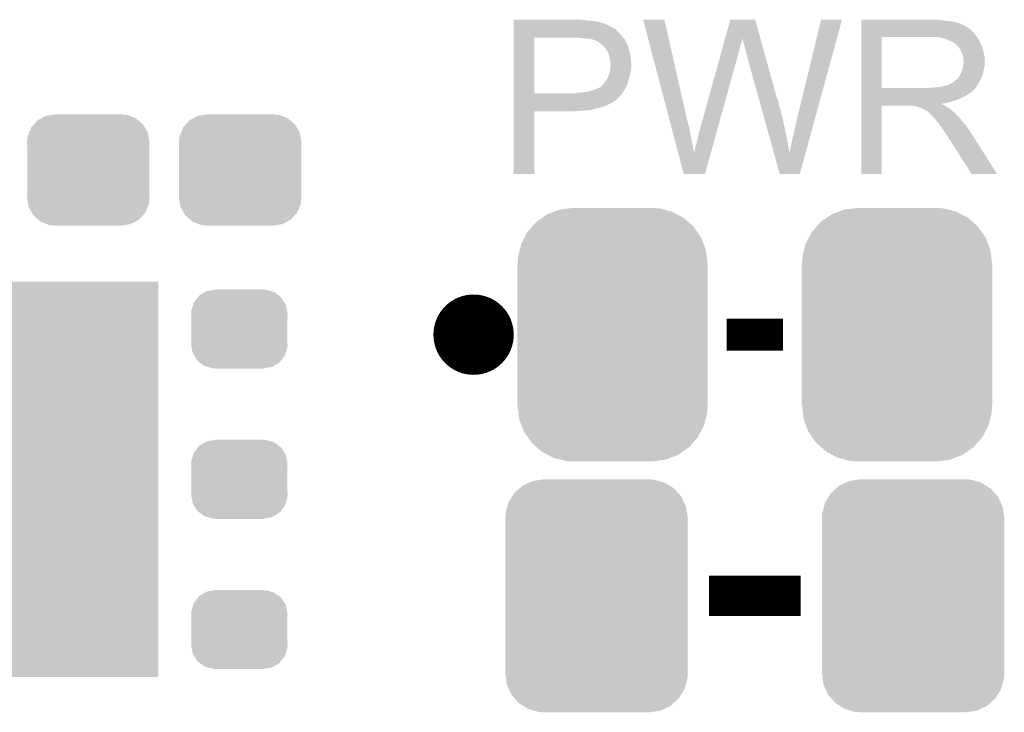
# Model space of a CAD drawing. Extents: x -1.3 to 24.2, y -3.9 to 53.4.
# Tile 10 of 57: x 11.4 to 17.6, y -0.7 to 3.6. Entities that reach past the tile are written whole.
import ezdxf

# ---------------------------------------------------------------- set-up
doc = ezdxf.new("R2010")
doc.units = 0
doc.layers.get('0').update_dxf_attribs({"linetype": 'CONTINUOUS'})
doc.layers.add('TWO-WIRE_ETH_3_CLICK_V103_GTO', color=11, linetype='CONTINUOUS')
doc.layers.add('TWO-WIRE_ETH_3_CLICK_V103_GTS', color=8, linetype='CONTINUOUS')

# ---------------------------------------------------------------- blocks, each defined once
blk = doc.blocks.new('RECTANGLE_78')
blk.add_solid([(0.8001, 1.24968), (0.8001, -1.24968), (-0.8001, 1.24968), (-0.8001, -1.24968)])
blk = doc.blocks.new('CUSTOM_119')
for points in [[(-0.486794, 0.678626), (-0.465932, 0.697008), (0.490572, 0.678626), (0.461224, 0.697008)], [(-0.465932, 0.697008), (-0.425122, 0.715892), (0.461224, 0.697008), (0.431072, 0.715892)], [(-0.425122, 0.715892), (-0.402214, 0.726492), (0.431072, 0.715892), (0.392864, 0.726492)], [(-0.402214, 0.726492), (-0.346074, 0.73466), (0.392864, 0.726492), (0.36342, 0.73466)], [(-0.346074, 0.73466), (-0.33274, 0.7366), (0.36342, 0.73466), (0.33274, 0.7366)], [(-0.555872, 0.591092), (-0.53404, 0.625952), (0.55312, 0.591092), (0.536988, 0.625952)], [(-0.53404, 0.625952), (-0.518606, 0.650592), (0.536988, 0.625952), (0.515276, 0.650592)], [(-0.518606, 0.650592), (-0.486794, 0.678626), (0.515276, 0.650592), (0.490572, 0.678626)], [(-0.57464, 0.52344), (-0.563878, 0.562234), (0.572118, 0.52344), (0.566472, 0.562234)], [(-0.563878, 0.562234), (-0.555872, 0.591092), (0.566472, 0.562234), (0.55312, 0.591092)], [(-0.57658, 0.49276), (-0.57464, 0.52344), (0.57658, 0.49276), (0.572118, 0.52344)], [(-0.57658, -0.49276), (-0.57658, 0.49276), (0.57658, -0.49276), (0.57658, 0.49276)], [(-0.572116, -0.52344), (-0.57658, -0.49276), (0.57464, -0.52344), (0.57658, -0.49276)], [(-0.566472, -0.562234), (-0.572116, -0.52344), (0.563876, -0.562234), (0.57464, -0.52344)], [(-0.553118, -0.591092), (-0.566472, -0.562234), (0.555872, -0.591092), (0.563876, -0.562234)], [(-0.536988, -0.625952), (-0.553118, -0.591092), (0.534038, -0.625952), (0.555872, -0.591092)], [(-0.515274, -0.650592), (-0.536988, -0.625952), (0.518606, -0.650592), (0.534038, -0.625952)], [(-0.490572, -0.678626), (-0.515274, -0.650592), (0.486792, -0.678626), (0.518606, -0.650592)], [(-0.461222, -0.697008), (-0.490572, -0.678626), (0.465932, -0.697008), (0.486792, -0.678626)], [(-0.431072, -0.715892), (-0.461222, -0.697008), (0.42512, -0.715892), (0.465932, -0.697008)], [(-0.392862, -0.726492), (-0.431072, -0.715892), (0.402214, -0.726492), (0.42512, -0.715892)], [(-0.36342, -0.73466), (-0.392862, -0.726492), (0.346072, -0.73466), (0.402214, -0.726492)], [(-0.33274, -0.7366), (-0.36342, -0.73466), (0.33274, -0.7366), (0.346072, -0.73466)]]:
    blk.add_solid(points)
blk = doc.blocks.new('CUSTOM_125')
for points in [[(-0.15367, 0.248846), (-0.15367, 0.25019), (0.15367, 0.248846), (0.15367, 0.25019)], [(-0.288346, 0.167262), (-0.263218, 0.199814), (0.28593, 0.167262), (0.26581, 0.199814)], [(-0.263218, 0.199814), (-0.254768, 0.210758), (0.26581, 0.199814), (0.251368, 0.210758)], [(-0.254768, 0.210758), (-0.218054, 0.233), (0.251368, 0.210758), (0.222016, 0.233)], [(-0.218054, 0.233), (-0.20777, 0.23923), (0.222016, 0.233), (0.200324, 0.23923)], [(-0.20777, 0.23923), (-0.157486, 0.248168), (0.200324, 0.23923), (0.169202, 0.248168)], [(-0.157486, 0.248168), (-0.15367, 0.248846), (0.169202, 0.248168), (0.15367, 0.248846)], [(-0.303986, 0.114586), (-0.29256, 0.153072), (0.301898, 0.114586), (0.2947, 0.153072)], [(-0.29256, 0.153072), (-0.288346, 0.167262), (0.2947, 0.153072), (0.28593, 0.167262)], [(-0.3048, 0.09906), (-0.303986, 0.114586), (0.3048, 0.09906), (0.301898, 0.114586)], [(-0.30353, 0.079592), (-0.3048, 0.09906), (0.30353, 0.079592), (0.3048, 0.09906)], [(-0.30353, -0.079592), (-0.30353, 0.079592), (0.30353, -0.079592), (0.30353, 0.079592)], [(-0.3048, -0.09906), (-0.30353, -0.079592), (0.3048, -0.09906), (0.30353, -0.079592)], [(-0.301896, -0.114586), (-0.3048, -0.09906), (0.303986, -0.114586), (0.3048, -0.09906)], [(-0.2947, -0.153072), (-0.301896, -0.114586), (0.292558, -0.153072), (0.303986, -0.114586)], [(-0.285928, -0.167262), (-0.2947, -0.153072), (0.288346, -0.167262), (0.292558, -0.153072)], [(-0.26581, -0.199814), (-0.285928, -0.167262), (0.263216, -0.199814), (0.288346, -0.167262)], [(-0.251366, -0.210758), (-0.26581, -0.199814), (0.254768, -0.210758), (0.263216, -0.199814)], [(-0.222016, -0.233), (-0.251366, -0.210758), (0.218052, -0.233), (0.254768, -0.210758)], [(-0.200322, -0.23923), (-0.222016, -0.233), (0.20777, -0.23923), (0.218052, -0.233)], [(-0.169202, -0.248168), (-0.200322, -0.23923), (0.157484, -0.248168), (0.20777, -0.23923)], [(-0.15367, -0.248846), (-0.169202, -0.248168), (0.15367, -0.248846), (0.157484, -0.248168)], [(-0.15367, -0.25019), (-0.15367, -0.248846), (0.15367, -0.25019), (0.15367, -0.248846)]]:
    blk.add_solid(points)
blk = doc.blocks.new('CUSTOM_126')
for points in [[(-0.44566, 0.738152), (-0.412794, 0.76087), (0.45012, 0.738152), (0.407388, 0.76087)], [(-0.412794, 0.76087), (-0.368484, 0.777768), (0.407388, 0.76087), (0.3756, 0.777768)], [(-0.368484, 0.777768), (-0.333938, 0.790942), (0.3756, 0.777768), (0.32361, 0.790942)], [(-0.333938, 0.790942), (-0.273256, 0.798498), (0.32361, 0.790942), (0.29379, 0.798498)], [(-0.273256, 0.798498), (-0.25019, 0.80137), (0.29379, 0.798498), (0.25019, 0.80137)], [(-0.50967, 0.681926), (-0.482218, 0.71288), (0.51306, 0.681926), (0.47841, 0.71288)], [(-0.482218, 0.71288), (-0.44566, 0.738152), (0.47841, 0.71288), (0.45012, 0.738152)], [(-0.55793, 0.61233), (-0.538216, 0.649738), (0.560798, 0.61233), (0.53514, 0.649738)], [(-0.538216, 0.649738), (-0.50967, 0.681926), (0.53514, 0.649738), (0.51306, 0.681926)], [(-0.587972, 0.533366), (-0.577562, 0.575076), (0.590586, 0.533366), (0.574852, 0.575076)], [(-0.577562, 0.575076), (-0.55793, 0.61233), (0.574852, 0.575076), (0.560798, 0.61233)], [(-0.597996, 0.49319), (-0.587972, 0.533366), (0.595442, 0.49319), (0.590586, 0.533366)], [(-0.60198, -0.44958), (-0.60198, 0.44958), (0.60198, -0.44958), (0.60198, 0.44958)], [(-0.60071, 0.44958), (-0.597996, 0.49319), (0.60071, 0.44958), (0.595442, 0.49319)], [(-0.59544, -0.49319), (-0.60071, -0.44958), (0.597996, -0.49319), (0.60071, -0.44958)], [(-0.590586, -0.533366), (-0.59544, -0.49319), (0.58797, -0.533366), (0.597996, -0.49319)], [(-0.57485, -0.575076), (-0.590586, -0.533366), (0.577562, -0.575076), (0.58797, -0.533366)], [(-0.560798, -0.61233), (-0.57485, -0.575076), (0.557928, -0.61233), (0.577562, -0.575076)], [(-0.535138, -0.649738), (-0.560798, -0.61233), (0.538216, -0.649738), (0.557928, -0.61233)], [(-0.51306, -0.681926), (-0.535138, -0.649738), (0.509668, -0.681926), (0.538216, -0.649738)], [(-0.478408, -0.71288), (-0.51306, -0.681926), (0.482218, -0.71288), (0.509668, -0.681926)], [(-0.45012, -0.738152), (-0.478408, -0.71288), (0.445658, -0.738152), (0.482218, -0.71288)], [(-0.407386, -0.76087), (-0.45012, -0.738152), (0.412794, -0.76087), (0.445658, -0.738152)], [(-0.3756, -0.777768), (-0.407386, -0.76087), (0.368482, -0.777768), (0.412794, -0.76087)], [(-0.323608, -0.790942), (-0.3756, -0.777768), (0.333938, -0.790942), (0.368482, -0.777768)], [(-0.29379, -0.798498), (-0.323608, -0.790942), (0.273254, -0.798498), (0.333938, -0.790942)], [(-0.25019, -0.80137), (-0.29379, -0.798498), (0.25019, -0.80137), (0.273254, -0.798498)]]:
    blk.add_solid(points)
blk = doc.blocks.new('CUSTOM_70')
for points in [[(-0.34504, 0.286174), (-0.320744, 0.31339), (0.348152, 0.286174), (0.317222, 0.31339)], [(-0.320744, 0.31339), (-0.298526, 0.325596), (0.317222, 0.31339), (0.30335, 0.325596)], [(-0.298526, 0.325596), (-0.268438, 0.342124), (0.30335, 0.325596), (0.2622, 0.342124)], [(-0.268438, 0.342124), (-0.233628, 0.347838), (0.2622, 0.342124), (0.247972, 0.347838)], [(-0.233628, 0.347838), (-0.20955, 0.35179), (0.247972, 0.347838), (0.20955, 0.35179)], [(-0.37475, 0.234078), (-0.360486, 0.26887), (0.377262, 0.234078), (0.357822, 0.26887)], [(-0.360486, 0.26887), (-0.34504, 0.286174), (0.357822, 0.26887), (0.348152, 0.286174)], [(-0.38735, 0.17526), (-0.383124, 0.213652), (0.38735, 0.17526), (0.380766, 0.213652)], [(-0.383124, 0.213652), (-0.37475, 0.234078), (0.380766, 0.213652), (0.377262, 0.234078)], [(-0.38608, 0.154124), (-0.38735, 0.17526), (0.38608, 0.154124), (0.38735, 0.17526)], [(-0.38608, -0.154124), (-0.38608, 0.154124), (0.38608, -0.154124), (0.38608, 0.154124)], [(-0.38735, -0.17526), (-0.38608, -0.154124), (0.38735, -0.17526), (0.38608, -0.154124)], [(-0.380764, -0.213652), (-0.38735, -0.17526), (0.383124, -0.213652), (0.38735, -0.17526)], [(-0.377262, -0.234078), (-0.380764, -0.213652), (0.374748, -0.234078), (0.383124, -0.213652)], [(-0.35782, -0.26887), (-0.377262, -0.234078), (0.360486, -0.26887), (0.374748, -0.234078)], [(-0.348152, -0.286174), (-0.35782, -0.26887), (0.345038, -0.286174), (0.360486, -0.26887)], [(-0.31722, -0.31339), (-0.348152, -0.286174), (0.320744, -0.31339), (0.345038, -0.286174)], [(-0.30335, -0.325596), (-0.31722, -0.31339), (0.298524, -0.325596), (0.320744, -0.31339)], [(-0.262198, -0.342124), (-0.30335, -0.325596), (0.268438, -0.342124), (0.298524, -0.325596)], [(-0.247972, -0.347838), (-0.262198, -0.342124), (0.233626, -0.347838), (0.268438, -0.342124)], [(-0.20955, -0.35179), (-0.247972, -0.347838), (0.20955, -0.35179), (0.233626, -0.347838)]]:
    blk.add_solid(points)

msp = doc.modelspace()

# ---------------------------------------------------------------- linework, layer by layer
at = {"layer": 'TWO-WIRE_ETH_3_CLICK_V103_GTO', "const_width": 0.254}
msp.add_lwpolyline([(14.097, 1.651, 1), (14.351, 1.651, 1)], format="xyb", close=True, dxfattribs=at)
at = {"layer": 'TWO-WIRE_ETH_3_CLICK_V103_GTO'}
for points, const_width in [([(15.8242, 1.651), (16.1798, 1.651)], 0.2032), ([(15.71244, 0), (16.29156, 0)], 0.254)]:
    msp.add_lwpolyline(points, dxfattribs=dict(at, const_width=const_width))
for points in [[(14.47802, 3.63982), (14.478022, 3.64236), (14.9225, 3.63982), (14.899638, 3.64236)], [(14.47802, 3.63474), (14.47802, 3.63982), (14.9733, 3.63474), (14.9225, 3.63982)], [(14.47802, 3.6322), (14.47802, 3.63474), (14.993622, 3.6322), (14.9733, 3.63474)], [(14.47802, 3.62966), (14.47802, 3.6322), (15.00632, 3.62966), (14.996162, 3.6322)], [(14.47802, 3.62712), (14.47802, 3.62966), (15.01902, 3.62712), (15.00632, 3.62966)], [(14.47802, 3.61696), (14.47802, 3.62712), (15.05458, 3.61696), (15.01902, 3.62712)], [(14.47802, 3.59664), (14.47802, 3.61696), (15.095218, 3.59664), (15.05458, 3.61696)], [(15.295912, 3.642342), (15.295906, 3.642358), (15.430504, 3.642342), (15.295906, 3.642358)], [(15.464244, 3.002278), (15.295912, 3.642342), (15.57528, 3.002278), (15.430504, 3.642342)], [(15.814004, 3.522944), (15.847072, 3.642344), (16.03761, 3.522944), (16.004544, 3.642344)], [(15.847072, 3.642344), (15.847078, 3.64236), (16.004544, 3.642344), (15.847078, 3.64236)], [(16.2687, 3.01498), (16.42111, 3.642332), (16.381618, 3.01498), (16.553174, 3.642332)], [(16.42111, 3.642332), (16.421118, 3.64236), (16.553174, 3.642332), (16.421118, 3.64236)], [(16.67512, 3.63982), (16.675122, 3.64236), (17.18056, 3.63982), (17.15262, 3.64236)], [(16.67512, 3.63474), (16.67512, 3.63982), (17.213578, 3.63474), (17.18056, 3.63982)], [(16.67512, 3.6322), (16.67512, 3.63474), (17.2466, 3.6322), (17.213578, 3.63474)], [(16.67512, 3.62458), (16.67512, 3.6322), (17.277078, 3.62458), (17.2466, 3.6322)], [(16.67512, 3.6195), (16.67512, 3.62458), (17.292322, 3.6195), (17.277078, 3.62458)], [(16.67512, 3.61696), (16.67512, 3.6195), (17.305022, 3.61696), (17.292322, 3.6195)], [(16.67512, 3.616938), (16.67512, 3.61696), (17.30756, 3.616938), (17.305022, 3.61696)], [(16.67512, 3.614414), (16.67512, 3.616938), (17.307574, 3.614414), (17.30756, 3.616938)], [(16.67512, 3.60934), (16.67512, 3.614414), (17.31772, 3.60934), (17.307574, 3.614414)], [(14.478018, 3.54838), (14.47802, 3.57124), (15.15364, 3.54838), (15.130782, 3.57124)], [(14.478018, 3.53314), (14.478018, 3.54838), (15.16634, 3.53314), (15.15364, 3.54838)], [(14.47802, 3.586478), (14.47802, 3.59664), (15.113, 3.586478), (15.095218, 3.59664)], [(14.47802, 3.58394), (14.47802, 3.586478), (15.115544, 3.58394), (15.113, 3.586478)], [(14.47802, 3.581396), (14.47802, 3.58394), (15.123162, 3.581396), (15.115544, 3.58394)], [(14.47802, 3.57124), (14.47802, 3.581396), (15.130782, 3.57124), (15.123162, 3.581396)], [(16.675118, 3.54584), (16.67512, 3.566158), (17.39646, 3.54584), (17.381222, 3.566158)], [(16.67512, 3.604258), (16.67512, 3.60934), (17.330422, 3.604258), (17.31772, 3.60934)], [(16.67512, 3.5941), (16.67512, 3.604258), (17.34566, 3.5941), (17.330422, 3.604258)], [(16.67512, 3.5814), (16.67512, 3.5941), (17.36344, 3.5814), (17.34566, 3.5941)], [(16.67512, 3.566158), (16.67512, 3.5814), (17.381222, 3.566158), (17.36344, 3.5814)], [(14.47801, 3.177562), (14.478018, 3.52806), (14.60754, 3.177562), (14.607562, 3.52806)], [(14.478018, 3.52806), (14.478018, 3.53314), (15.170694, 3.52806), (15.16634, 3.53314)], [(14.91234, 3.52552), (14.88694, 3.52806), (15.172872, 3.52552), (15.170694, 3.52806)], [(14.932662, 3.52298), (14.91234, 3.52552), (15.175048, 3.52298), (15.172872, 3.52552)], [(14.970762, 3.5179), (14.950442, 3.52298), (15.179402, 3.5179), (15.175048, 3.52298)], [(14.975844, 3.517898), (14.970762, 3.5179), (15.179404, 3.517898), (15.179402, 3.5179)], [(14.982618, 3.515358), (14.975844, 3.517898), (15.18158, 3.515358), (15.179404, 3.517898)], [(14.99616, 3.51028), (14.982618, 3.515358), (15.183838, 3.51028), (15.18158, 3.515358)], [(15.0114, 3.50266), (14.99616, 3.51028), (15.187226, 3.50266), (15.183838, 3.51028)], [(15.0241, 3.4925), (15.0114, 3.50266), (15.191742, 3.4925), (15.187226, 3.50266)], [(15.02728, 3.489956), (15.0241, 3.4925), (15.19428, 3.489956), (15.191742, 3.4925)], [(15.0368, 3.48234), (15.02728, 3.489956), (15.19682, 3.48234), (15.19428, 3.489956)], [(15.803464, 3.48488), (15.807684, 3.50012), (15.9131, 3.48488), (15.918178, 3.50012)], [(15.807684, 3.50012), (15.8112, 3.512818), (15.918178, 3.50012), (15.92072, 3.512818)], [(15.8112, 3.512818), (15.81331, 3.520434), (15.92072, 3.512818), (15.92072, 3.520434)], [(15.81331, 3.520434), (15.814004, 3.522944), (15.92072, 3.520434), (15.923222, 3.522944)], [(15.92326, 3.520444), (15.923222, 3.522944), (16.038302, 3.520444), (16.03761, 3.522944)], [(15.93088, 3.49758), (15.92326, 3.520444), (16.044634, 3.49758), (16.038302, 3.520444)], [(15.93596, 3.4798), (15.93088, 3.49758), (16.049558, 3.4798), (16.044634, 3.49758)], [(16.675112, 3.210582), (16.675118, 3.53312), (16.80464, 3.210582), (16.804642, 3.53312)], [(16.675118, 3.53314), (16.675118, 3.54584), (17.406338, 3.53314), (17.39646, 3.54584)], [(16.675118, 3.53312), (16.675118, 3.53314), (16.804642, 3.53312), (17.11198, 3.53314)], [(17.183102, 3.52806), (17.150082, 3.53314), (17.410288, 3.52806), (17.406338, 3.53314)], [(17.201742, 3.522976), (17.183102, 3.52806), (17.41424, 3.522976), (17.410288, 3.52806)], [(17.21104, 3.52044), (17.201742, 3.522976), (17.414262, 3.52044), (17.41424, 3.522976)], [(17.211068, 3.520426), (17.21104, 3.52044), (17.416786, 3.520426), (17.414262, 3.52044)], [(17.23136, 3.51028), (17.211068, 3.520426), (17.42186, 3.51028), (17.416786, 3.520426)], [(17.251682, 3.502658), (17.23136, 3.51028), (17.42491, 3.502658), (17.42186, 3.51028)], [(17.258454, 3.49758), (17.251682, 3.502658), (17.42694, 3.49758), (17.42491, 3.502658)], [(17.26184, 3.49504), (17.258454, 3.49758), (17.42803, 3.49504), (17.42694, 3.49758)], [(17.269464, 3.48996), (17.26184, 3.49504), (17.430206, 3.48996), (17.42803, 3.49504)], [(17.272006, 3.489954), (17.269464, 3.48996), (17.43021, 3.489954), (17.430206, 3.48996)], [(17.280892, 3.4798), (17.272006, 3.489954), (17.43456, 3.4798), (17.43021, 3.489954)], [(15.049498, 3.469642), (15.0368, 3.48234), (15.2019, 3.469642), (15.19682, 3.48234)], [(15.05204, 3.4671), (15.049498, 3.469642), (15.202748, 3.4671), (15.2019, 3.469642)], [(15.05713, 3.45948), (15.05204, 3.4671), (15.205286, 3.45948), (15.202748, 3.4671)], [(15.059666, 3.459468), (15.05713, 3.45948), (15.20529, 3.459468), (15.205286, 3.45948)], [(15.062564, 3.4544), (15.059666, 3.459468), (15.206978, 3.4544), (15.20529, 3.459468)], [(15.06982, 3.4417), (15.062564, 3.4544), (15.210156, 3.4417), (15.206978, 3.4544)], [(15.073632, 3.43408), (15.06982, 3.4417), (15.21206, 3.43408), (15.210156, 3.4417)], [(15.077442, 3.426458), (15.073632, 3.43408), (15.213754, 3.426458), (15.21206, 3.43408)], [(15.081252, 3.411218), (15.077442, 3.426458), (15.21714, 3.411218), (15.213754, 3.426458)], [(15.78236, 3.40868), (15.787988, 3.429), (15.89278, 3.40868), (15.89786, 3.429)], [(15.787988, 3.429), (15.792912, 3.44678), (15.89786, 3.429), (15.90294, 3.44678)], [(15.792912, 3.44678), (15.79854, 3.4671), (15.90294, 3.44678), (15.90802, 3.4671)], [(15.79854, 3.4671), (15.803464, 3.48488), (15.90802, 3.4671), (15.9131, 3.48488)], [(15.94104, 3.45948), (15.93596, 3.4798), (16.055184, 3.45948), (16.049558, 3.4798)], [(15.94612, 3.441702), (15.94104, 3.45948), (16.060108, 3.441702), (16.055184, 3.45948)], [(15.94866, 3.42646), (15.94612, 3.441702), (16.064328, 3.42646), (16.060108, 3.441702)], [(15.9512, 3.418842), (15.94866, 3.42646), (16.066438, 3.418842), (16.064328, 3.42646)], [(17.28978, 3.469642), (17.280892, 3.4798), (17.437946, 3.469642), (17.43456, 3.4798)], [(17.298852, 3.45694), (17.28978, 3.469642), (17.44218, 3.45694), (17.437946, 3.469642)], [(17.30248, 3.45186), (17.298852, 3.45694), (17.443706, 3.45186), (17.44218, 3.45694)], [(17.3101, 3.431542), (17.30248, 3.45186), (17.4498, 3.431542), (17.443706, 3.45186)], [(17.3101, 3.43154), (17.3101, 3.431542), (17.449802, 3.43154), (17.4498, 3.431542)], [(17.31772, 3.416296), (17.3101, 3.43154), (17.45285, 3.416296), (17.449802, 3.43154)], [(15.08252, 3.40614), (15.081252, 3.411218), (15.217648, 3.40614), (15.21714, 3.411218)], [(15.08506, 3.3909), (15.08252, 3.40614), (15.219172, 3.3909), (15.217648, 3.40614)], [(15.086076, 3.38582), (15.08506, 3.3909), (15.21968, 3.38582), (15.219172, 3.3909)], [(15.09014, 3.365498), (15.086076, 3.38582), (15.221528, 3.365498), (15.21968, 3.38582)], [(15.09014, 3.357882), (15.09014, 3.365498), (15.22222, 3.357882), (15.221528, 3.365498)], [(15.664182, 2.981962), (15.78236, 3.40868), (15.774398, 2.981962), (15.89278, 3.40868)], [(15.953738, 3.413764), (15.9512, 3.418842), (16.067844, 3.413764), (16.066438, 3.418842)], [(15.95374, 3.408682), (15.953738, 3.413764), (16.069252, 3.408682), (16.067844, 3.413764)], [(16.026316, 3.147056), (15.95374, 3.408682), (16.141702, 3.147056), (16.069252, 3.408682)], [(17.319172, 3.406138), (17.31772, 3.416296), (17.45488, 3.406138), (17.45285, 3.416296)], [(17.31917, 3.350258), (17.3228, 3.37566), (17.45488, 3.350258), (17.45488, 3.37566)], [(17.32026, 3.398518), (17.319172, 3.406138), (17.45488, 3.398518), (17.45488, 3.406138)], [(17.320262, 3.385818), (17.32026, 3.398518), (17.45488, 3.385818), (17.45488, 3.398518)], [(17.3228, 3.378196), (17.320262, 3.385818), (17.45488, 3.378196), (17.45488, 3.385818)], [(17.3228, 3.37566), (17.3228, 3.378196), (17.45488, 3.37566), (17.45488, 3.378196)], [(15.076874, 3.286758), (15.082518, 3.299458), (15.21206, 3.286758), (15.214176, 3.299458)], [(15.082518, 3.299458), (15.083026, 3.302), (15.214176, 3.299458), (15.2146, 3.302)], [(15.083026, 3.302), (15.0876, 3.324858), (15.2146, 3.302), (15.21917, 3.324858)], [(15.0876, 3.324858), (15.08781, 3.327398), (15.21917, 3.324858), (15.21968, 3.327398)], [(15.08781, 3.327398), (15.088658, 3.337558), (15.21968, 3.327398), (15.21968, 3.337558)], [(15.088658, 3.337558), (15.089504, 3.347718), (15.21968, 3.337558), (15.22222, 3.347718)], [(15.089504, 3.347718), (15.09014, 3.35534), (15.22222, 3.347718), (15.22222, 3.35534)], [(15.09014, 3.35534), (15.09014, 3.357882), (15.22222, 3.35534), (15.22222, 3.357882)], [(17.29994, 3.294378), (17.305018, 3.301998), (17.441718, 3.294378), (17.443796, 3.301998)], [(17.305018, 3.301998), (17.310098, 3.3147), (17.443796, 3.301998), (17.44726, 3.3147)], [(17.310098, 3.3147), (17.315178, 3.327398), (17.44726, 3.3147), (17.449798, 3.327398)], [(17.315178, 3.327398), (17.317718, 3.3401), (17.449798, 3.327398), (17.45234, 3.3401)], [(17.317718, 3.3401), (17.31772, 3.340102), (17.45234, 3.3401), (17.45234, 3.340102)], [(17.31772, 3.340102), (17.31917, 3.350258), (17.45234, 3.340102), (17.45488, 3.350258)], [(15.045942, 3.235958), (15.052038, 3.246118), (15.19682, 3.235958), (15.199722, 3.246118)], [(15.052038, 3.246118), (15.058134, 3.25374), (15.199722, 3.246118), (15.2019, 3.25374)], [(15.058134, 3.25374), (15.0622, 3.258822), (15.2019, 3.25374), (15.203462, 3.258822)], [(15.0622, 3.258822), (15.07236, 3.2766), (15.203462, 3.258822), (15.208934, 3.2766)], [(15.07236, 3.2766), (15.076874, 3.286758), (15.208934, 3.2766), (15.21206, 3.286758)], [(17.236442, 3.23596), (17.249138, 3.24104), (17.413606, 3.23596), (17.416568, 3.24104)], [(17.249138, 3.24104), (17.271364, 3.25882), (17.416568, 3.24104), (17.42694, 3.25882)], [(17.271364, 3.25882), (17.274538, 3.261358), (17.42694, 3.25882), (17.428092, 3.261358)], [(17.274538, 3.261358), (17.287238, 3.274058), (17.428092, 3.261358), (17.433866, 3.274058)], [(17.287238, 3.274058), (17.294858, 3.286758), (17.433866, 3.274058), (17.43964, 3.286758)], [(17.294858, 3.286758), (17.297398, 3.2893), (17.43964, 3.286758), (17.440332, 3.2893)], [(17.297398, 3.2893), (17.29994, 3.294378), (17.440332, 3.2893), (17.441718, 3.294378)], [(14.47801, 3.17754), (14.47801, 3.177562), (14.869158, 3.17754), (14.60754, 3.177562)], [(14.47801, 3.164838), (14.47801, 3.17754), (15.156178, 3.164838), (15.165252, 3.17754)], [(14.869158, 3.17754), (14.879318, 3.18008), (15.165252, 3.17754), (15.167066, 3.18008)], [(14.889478, 3.18008), (14.902168, 3.182618), (15.167066, 3.18008), (15.16888, 3.182618)], [(14.902168, 3.182618), (14.90218, 3.18262), (15.16888, 3.182618), (15.16888, 3.18262)], [(14.90218, 3.18262), (14.927582, 3.18516), (15.16888, 3.18262), (15.170332, 3.18516)], [(14.927582, 3.18516), (14.95806, 3.19024), (15.170332, 3.18516), (15.173234, 3.19024)], [(14.95806, 3.19024), (14.986, 3.197858), (15.173234, 3.19024), (15.177588, 3.197858)], [(14.986, 3.197858), (15.01394, 3.21056), (15.177588, 3.197858), (15.184846, 3.21056)], [(15.01394, 3.21056), (15.026636, 3.21564), (15.184846, 3.21056), (15.187748, 3.21564)], [(15.026636, 3.21564), (15.029174, 3.218178), (15.187748, 3.21564), (15.1892, 3.218178)], [(15.029174, 3.218178), (15.044418, 3.233418), (15.1892, 3.218178), (15.19573, 3.233418)], [(15.044418, 3.233418), (15.045942, 3.235958), (15.19573, 3.233418), (15.19682, 3.235958)], [(16.67511, 3.19786), (16.675112, 3.2004), (17.386294, 3.19786), (17.38884, 3.2004)], [(16.67511, 3.197846), (16.67511, 3.19786), (17.383754, 3.197846), (17.386294, 3.19786)], [(16.67511, 3.19278), (16.67511, 3.197846), (17.381218, 3.19278), (17.383754, 3.197846)], [(16.67511, 3.1877), (16.67511, 3.19278), (17.37614, 3.1877), (17.381218, 3.19278)], [(16.67511, 3.18262), (16.67511, 3.1877), (17.368518, 3.18262), (17.37614, 3.1877)], [(16.67511, 3.177538), (16.67511, 3.18262), (17.35836, 3.177538), (17.368518, 3.18262)], [(16.67511, 3.1623), (16.67511, 3.177538), (17.338038, 3.1623), (17.35836, 3.177538)], [(16.675112, 3.21056), (16.675112, 3.210582), (17.096738, 3.21056), (16.80464, 3.210582)], [(16.675112, 3.2004), (16.675112, 3.21056), (17.38884, 3.2004), (17.396968, 3.21056)], [(17.096738, 3.21056), (17.111978, 3.2131), (17.396968, 3.21056), (17.399, 3.2131)], [(17.132298, 3.2131), (17.178018, 3.21818), (17.399, 3.2131), (17.402386, 3.21818)], [(17.178018, 3.21818), (17.200882, 3.22326), (17.402386, 3.21818), (17.405774, 3.22326)], [(17.200882, 3.22326), (17.218656, 3.22834), (17.405774, 3.22326), (17.409162, 3.22834)], [(17.223734, 3.22834), (17.228818, 3.233416), (17.409162, 3.22834), (17.412122, 3.233416)], [(17.228818, 3.233416), (17.236442, 3.23596), (17.412122, 3.233416), (17.413606, 3.23596)], [(14.478008, 3.10642), (14.47801, 3.12166), (15.07744, 3.10642), (15.107918, 3.12166)], [(14.47801, 3.149594), (14.47801, 3.164838), (15.14094, 3.149594), (15.156178, 3.164838)], [(14.47801, 3.147054), (14.47801, 3.149594), (15.140934, 3.147054), (15.14094, 3.149594)], [(14.47801, 3.13944), (14.47801, 3.147054), (15.133316, 3.13944), (15.140934, 3.147054)], [(14.47801, 3.136896), (14.47801, 3.13944), (15.125698, 3.136896), (15.133316, 3.13944)], [(14.47801, 3.12928), (14.47801, 3.136896), (15.118078, 3.12928), (15.125698, 3.136896)], [(14.47801, 3.12166), (14.47801, 3.12928), (15.107918, 3.12166), (15.118078, 3.12928)], [(16.028428, 3.139438), (16.026316, 3.147056), (16.146782, 3.139438), (16.141702, 3.147056)], [(16.031246, 3.12928), (16.028428, 3.139438), (16.14932, 3.12928), (16.146782, 3.139438)], [(16.03477, 3.11658), (16.031246, 3.12928), (16.15186, 3.11658), (16.14932, 3.12928)], [(16.039702, 3.098798), (16.03477, 3.11658), (16.154402, 3.098798), (16.15186, 3.11658)], [(16.67511, 3.14706), (16.67511, 3.1623), (17.30756, 3.14706), (17.338038, 3.1623)], [(16.67511, 3.13182), (16.67511, 3.14706), (17.271998, 3.13182), (17.30756, 3.14706)], [(16.67511, 3.12674), (16.67511, 3.13182), (17.251682, 3.12674), (17.271998, 3.13182)], [(16.67511, 3.11912), (16.67511, 3.12674), (17.228818, 3.11912), (17.251682, 3.12674)], [(16.67511, 3.11404), (16.67511, 3.11912), (17.205958, 3.11404), (17.228818, 3.11912)], [(16.67511, 3.111466), (16.67511, 3.11404), (17.180592, 3.111466), (17.205958, 3.11404)], [(14.478, 2.667022), (14.478008, 3.063218), (14.607518, 2.667022), (14.60754, 3.063218)], [(14.478008, 3.0988), (14.478008, 3.10642), (15.05966, 3.0988), (15.07744, 3.10642)], [(14.478008, 3.08356), (14.478008, 3.0988), (15.013938, 3.08356), (15.05966, 3.0988)], [(14.478008, 3.07848), (14.478008, 3.08356), (14.98854, 3.07848), (15.013938, 3.08356)], [(14.478008, 3.07086), (14.478008, 3.07848), (14.960598, 3.07086), (14.98854, 3.07848)], [(14.478008, 3.06832), (14.478008, 3.07086), (14.93012, 3.06832), (14.960598, 3.07086)], [(14.478008, 3.06578), (14.478008, 3.06832), (14.89456, 3.06578), (14.93012, 3.06832)], [(14.478008, 3.06324), (14.478008, 3.06578), (14.856462, 3.06324), (14.89456, 3.06578)], [(14.478008, 3.063218), (14.478008, 3.06324), (14.60754, 3.063218), (14.856462, 3.06324)], [(16.044634, 3.081018), (16.039702, 3.098798), (16.16202, 3.081018), (16.154402, 3.098798)], [(16.05027, 3.0607), (16.044634, 3.081018), (16.1671, 3.0607), (16.16202, 3.081018)], [(16.057316, 3.0353), (16.05027, 3.0607), (16.17218, 3.0353), (16.1671, 3.0607)], [(16.6751, 2.667022), (16.675108, 3.098778), (16.804618, 2.667022), (16.80464, 3.098778)], [(16.675108, 3.108958), (16.67511, 3.111466), (17.183104, 3.108958), (17.180592, 3.111466)], [(16.675108, 3.0988), (16.675108, 3.108958), (17.20342, 3.0988), (17.183104, 3.108958)], [(16.675108, 3.098778), (16.675108, 3.0988), (16.80464, 3.098778), (16.997678, 3.0988)], [(17.007838, 3.09626), (16.997678, 3.0988), (17.208498, 3.09626), (17.20342, 3.0988)], [(17.023074, 3.093726), (17.020534, 3.09626), (17.212722, 3.093726), (17.208498, 3.09626)], [(17.025616, 3.09372), (17.023074, 3.093726), (17.212732, 3.09372), (17.212722, 3.093726)], [(17.048482, 3.0861), (17.025616, 3.09372), (17.225434, 3.0861), (17.212732, 3.09372)], [(17.058638, 3.083562), (17.048482, 3.0861), (17.229664, 3.083562), (17.225434, 3.0861)], [(17.062452, 3.08102), (17.058638, 3.083562), (17.2339, 3.08102), (17.229664, 3.083562)], [(17.073876, 3.073402), (17.062452, 3.08102), (17.243424, 3.073402), (17.2339, 3.08102)], [(17.081498, 3.070862), (17.073876, 3.073402), (17.246598, 3.070862), (17.243424, 3.073402)], [(17.084018, 3.07086), (17.081498, 3.070862), (17.2466, 3.07086), (17.246598, 3.070862)], [(17.08404, 3.068332), (17.084018, 3.07086), (17.24913, 3.068332), (17.2466, 3.07086)], [(17.096738, 3.060702), (17.08404, 3.068332), (17.25676, 3.060702), (17.24913, 3.068332)], [(17.096742, 3.060698), (17.096738, 3.060702), (17.256764, 3.060698), (17.25676, 3.060702)], [(17.099282, 3.058158), (17.096742, 3.060698), (17.26184, 3.058158), (17.256764, 3.060698)], [(17.129762, 3.027678), (17.099282, 3.058158), (17.29232, 3.027678), (17.26184, 3.058158)], [(15.465582, 2.997196), (15.464244, 3.002278), (15.57782, 2.997196), (15.57528, 3.002278)], [(15.466916, 2.992118), (15.465582, 2.997196), (15.577822, 2.992118), (15.57782, 2.997196)], [(15.470924, 2.97688), (15.466916, 2.992118), (15.582898, 2.97688), (15.577822, 2.992118)], [(16.064362, 3.0099), (16.057316, 3.0353), (16.1798, 3.0099), (16.17218, 3.0353)], [(16.072112, 2.98196), (16.064362, 3.0099), (16.18488, 2.98196), (16.1798, 3.0099)], [(16.25854, 2.9718), (16.2687, 3.01498), (16.36981, 2.9718), (16.381618, 3.01498)], [(17.137378, 3.02006), (17.129762, 3.027678), (17.298036, 3.02006), (17.29232, 3.027678)], [(17.145, 3.009902), (17.137378, 3.02006), (17.305654, 3.009902), (17.298036, 3.02006)], [(17.14754, 3.00736), (17.145, 3.009902), (17.30756, 3.00736), (17.305654, 3.009902)], [(17.150078, 3.00482), (17.14754, 3.00736), (17.309818, 3.00482), (17.30756, 3.00736)], [(17.16532, 2.9845), (17.150078, 3.00482), (17.32788, 2.9845), (17.309818, 3.00482)], [(15.473596, 2.96672), (15.470924, 2.97688), (15.58544, 2.96672), (15.582898, 2.97688)], [(15.476936, 2.95402), (15.473596, 2.96672), (15.58798, 2.95402), (15.58544, 2.96672)], [(15.480944, 2.93878), (15.476936, 2.95402), (15.59052, 2.93878), (15.58798, 2.95402)], [(15.48896, 2.9083), (15.480944, 2.93878), (15.59814, 2.9083), (15.59052, 2.93878)], [(15.6464, 2.91592), (15.648942, 2.931162), (15.756076, 2.91592), (15.760306, 2.931162)], [(15.648942, 2.931162), (15.65402, 2.943862), (15.760306, 2.931162), (15.763828, 2.943862)], [(15.65402, 2.943862), (15.659102, 2.96926), (15.763828, 2.943862), (15.770874, 2.96926)], [(15.659102, 2.96926), (15.66164, 2.97688), (15.770874, 2.96926), (15.772988, 2.97688)], [(15.66164, 2.97688), (15.664182, 2.981962), (15.772988, 2.97688), (15.774398, 2.981962)], [(16.087614, 2.92608), (16.072112, 2.98196), (16.19758, 2.92608), (16.18488, 2.98196)], [(16.104524, 2.86512), (16.087614, 2.92608), (16.21028, 2.86512), (16.19758, 2.92608)], [(16.24076, 2.895602), (16.25092, 2.931158), (16.348974, 2.895602), (16.358698, 2.931158)], [(16.25092, 2.931158), (16.25854, 2.9718), (16.358698, 2.931158), (16.36981, 2.9718)], [(17.18056, 2.96418), (17.16532, 2.9845), (17.342104, 2.96418), (17.32788, 2.9845)], [(17.183948, 2.9591), (17.18056, 2.96418), (17.34566, 2.9591), (17.342104, 2.96418)], [(17.202574, 2.93116), (17.183948, 2.9591), (17.36598, 2.93116), (17.34566, 2.9591)], [(17.21104, 2.91846), (17.202574, 2.93116), (17.374038, 2.91846), (17.36598, 2.93116)], [(15.497644, 2.87528), (15.48896, 2.9083), (15.60322, 2.87528), (15.59814, 2.9083)], [(15.506996, 2.83972), (15.497644, 2.87528), (15.61084, 2.83972), (15.60322, 2.87528)], [(15.63116, 2.852422), (15.63878, 2.8829), (15.738462, 2.852422), (15.746916, 2.8829)], [(15.63878, 2.8829), (15.6464, 2.91592), (15.746916, 2.8829), (15.756076, 2.91592)], [(16.122034, 2.801996), (16.104524, 2.86512), (16.220402, 2.801996), (16.21028, 2.86512)], [(16.230602, 2.84988), (16.23568, 2.86512), (16.33647, 2.84988), (16.340638, 2.86512)], [(16.23568, 2.86512), (16.24076, 2.895602), (16.340638, 2.86512), (16.348974, 2.895602)], [(17.22374, 2.900682), (17.21104, 2.91846), (17.385318, 2.900682), (17.374038, 2.91846)], [(17.233898, 2.882902), (17.22374, 2.900682), (17.396598, 2.882902), (17.385318, 2.900682)], [(17.241518, 2.87528), (17.233898, 2.882902), (17.401434, 2.87528), (17.396598, 2.882902)], [(17.244062, 2.8702), (17.241518, 2.87528), (17.404658, 2.8702), (17.401434, 2.87528)], [(17.371058, 2.66701), (17.244062, 2.8702), (17.533574, 2.66701), (17.404658, 2.8702)], [(15.516958, 2.801842), (15.506996, 2.83972), (15.61846, 2.801842), (15.61084, 2.83972)], [(15.552416, 2.667016), (15.516958, 2.801842), (15.687026, 2.667016), (15.72443, 2.801842)], [(15.61846, 2.801842), (15.618462, 2.804164), (15.72443, 2.801842), (15.725074, 2.804164)], [(15.618462, 2.804164), (15.621, 2.809242), (15.725074, 2.804164), (15.726482, 2.809242)], [(15.621, 2.809242), (15.62354, 2.816864), (15.726482, 2.809242), (15.728596, 2.816864)], [(15.62354, 2.827022), (15.626082, 2.839722), (15.731414, 2.827022), (15.734938, 2.839722)], [(15.62354, 2.816864), (15.62354, 2.827022), (15.728596, 2.816864), (15.731414, 2.827022)], [(15.626082, 2.839722), (15.63116, 2.852422), (15.734938, 2.839722), (15.738462, 2.852422)], [(16.159476, 2.667016), (16.122034, 2.801996), (16.286466, 2.667016), (16.323376, 2.801996)], [(16.220402, 2.801996), (16.220446, 2.804166), (16.323376, 2.801996), (16.32397, 2.804166)], [(16.220446, 2.804166), (16.22298, 2.806706), (16.32397, 2.804166), (16.324664, 2.806706)], [(16.22298, 2.806706), (16.222982, 2.811782), (16.324664, 2.806706), (16.326052, 2.811782)], [(16.222982, 2.811782), (16.22552, 2.819404), (16.326052, 2.811782), (16.328138, 2.819404)], [(16.22552, 2.827022), (16.22806, 2.83718), (16.33022, 2.827022), (16.332998, 2.83718)], [(16.22552, 2.819404), (16.22552, 2.827022), (16.328138, 2.819404), (16.33022, 2.827022)], [(16.22806, 2.83718), (16.230602, 2.84988), (16.332998, 2.83718), (16.33647, 2.84988)], [(14.607518, 2.667), (14.478, 2.667022), (14.607518, 2.667), (14.607518, 2.667022)], [(15.687022, 2.667), (15.552416, 2.667016), (15.687022, 2.667), (15.687026, 2.667016)], [(16.286462, 2.667), (16.159476, 2.667016), (16.286462, 2.667), (16.286466, 2.667016)], [(16.804618, 2.667), (16.6751, 2.667022), (16.804618, 2.667), (16.804618, 2.667022)], [(17.53358, 2.667), (17.533574, 2.66701), (17.53358, 2.667), (17.371058, 2.66701)]]:
    msp.add_solid(points, dxfattribs=at)

# ---------------------------------------------------------------- block references
at = {"layer": 'TWO-WIRE_ETH_3_CLICK_V103_GTS'}
for name, p in [('CUSTOM_70', (11.78814, 2.6924)), ('CUSTOM_70', (12.74826, 2.6924)), ('CUSTOM_126', (15.10284, 1.651)), ('CUSTOM_126', (16.90116, 1.651)), ('RECTANGLE_78', (11.43, 0.7366)), ('CUSTOM_125', (12.74318, 1.68656)), ('CUSTOM_125', (12.74318, 0.7366)), ('CUSTOM_119', (15.00124, 0)), ('CUSTOM_119', (17.00276, 0)), ('CUSTOM_125', (12.74318, -0.21336))]:
    msp.add_blockref(name, p, dxfattribs=at)

doc.saveas('drawing.dxf')
